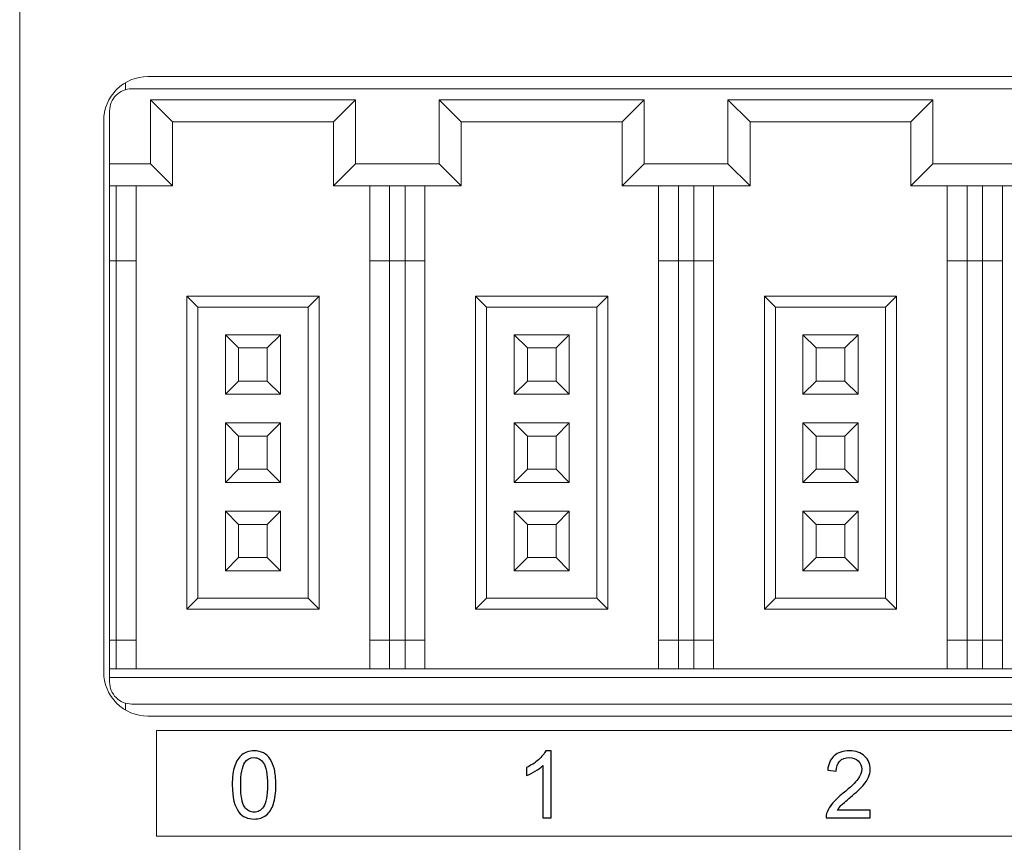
# Model space of a CAD drawing. Header units: millimetres. Extents: x -1114 to 1396, y -630 to 631.
# Tile 42 of 256: x -929 to -907, y -161 to -143. Entities that reach past the tile are written whole.
import ezdxf

# ---------------------------------------------------------------- set-up
doc = ezdxf.new("R2010")
doc.units = ezdxf.units.MM
doc.header["$MEASUREMENT"] = 0

msp = doc.modelspace()

# ---------------------------------------------------------------- linework, layer by layer
at = {"color": 250, "lineweight": 20}
msp.add_lwpolyline([(-926.1504, -161.3079), (-876.1504, -161.3079), (-876.1504, -158.9079), (-926.1504, -158.9079), (-926.1504, -161.3079)], close=True, dxfattribs=at)
at = {"lineweight": 18}
for points, knots in [([(1038.9843, -629.7647), (1038.9843, -629.7647), (-1111.4882, -629.7647), (-1111.4882, -629.7647), (-1111.4882, -629.7647), (-1111.4882, -629.7647), (-1111.4882, 630.7883), (-1111.4882, 630.7883), (-1111.4882, 630.7883), (-1111.4882, 630.7883), (1038.9843, 630.7883), (1038.9843, 630.7883)], [0, 0, 0, 0, 0.3333333, 0.3333333, 0.3333333, 0.3333333, 0.6666667, 0.6666667, 0.6666667, 0.6666667, 1, 1, 1, 1]), ([(-926.3494, -144.085), (-926.6146, -144.085), (-926.869, -144.1903), (-927.0565, -144.3779), (-927.0565, -144.3779), (-927.244, -144.5654), (-927.3494, -144.8198), (-927.3494, -145.085)], [0, 0, 0, 0, 0.5, 0.5, 0.5, 0.5, 1, 1, 1, 1]), ([(-926.7158, -144.3628), (-926.8485, -144.3628), (-926.9756, -144.4154), (-927.0694, -144.5092), (-927.0694, -144.5092), (-927.1632, -144.603), (-927.2158, -144.7302), (-927.2158, -144.8628)], [0, 0, 0, 0, 0.5, 0.5, 0.5, 0.5, 1, 1, 1, 1]), ([(-927.3494, -157.585), (-927.3494, -157.8502), (-927.244, -158.1045), (-927.0565, -158.2921), (-927.0565, -158.2921), (-926.869, -158.4796), (-926.6146, -158.585), (-926.3494, -158.585)], [0, 0, 0, 0, 0.5, 0.5, 0.5, 0.5, 1, 1, 1, 1]), ([(-927.2158, -157.8128), (-927.2158, -157.9454), (-927.1632, -158.0726), (-927.0694, -158.1663), (-927.0694, -158.1663), (-926.9756, -158.2601), (-926.8485, -158.3128), (-926.7158, -158.3128)], [0, 0, 0, 0, 0.5, 0.5, 0.5, 0.5, 1, 1, 1, 1])]:
    msp.add_open_spline(points, degree=3, knots=knots, dxfattribs=at)
for points in [[(-929.2546, -181.0844), (-929.2546, -181.0844), (-929.2546, -131.0844), (-929.2546, -131.0844)], [(-926.8546, -144.3831), (-926.8546, -144.3831), (-926.8546, -144.2227), (-926.8546, -144.2227)], [(-875.9494, -144.085), (-875.9494, -144.085), (-926.3494, -144.085), (-926.3494, -144.085)], [(-926.7158, -144.3628), (-926.7158, -144.3628), (-901.7158, -144.3628), (-901.7158, -144.3628)], [(-926.2908, -144.6128), (-926.2908, -144.6128), (-925.7908, -145.1128), (-925.7908, -145.1128)], [(-926.2908, -146.0628), (-926.2908, -146.0628), (-926.2908, -144.6128), (-926.2908, -144.6128)], [(-926.2908, -144.6128), (-926.2908, -144.6128), (-921.6408, -144.6128), (-921.6408, -144.6128)], [(-921.6408, -144.6128), (-921.6408, -144.6128), (-922.1408, -145.1128), (-922.1408, -145.1128)], [(-921.6408, -144.6128), (-921.6408, -144.6128), (-921.6408, -146.0628), (-921.6408, -146.0628)], [(-919.7408, -146.0628), (-919.7408, -146.0628), (-919.7408, -144.6128), (-919.7408, -144.6128)], [(-919.7408, -144.6128), (-919.7408, -144.6128), (-919.2408, -145.1128), (-919.2408, -145.1128)], [(-919.7408, -144.6128), (-919.7408, -144.6128), (-915.0908, -144.6128), (-915.0908, -144.6128)], [(-915.0908, -144.6128), (-915.0908, -144.6128), (-915.5908, -145.1128), (-915.5908, -145.1128)], [(-915.0908, -144.6128), (-915.0908, -144.6128), (-915.0908, -146.0628), (-915.0908, -146.0628)], [(-913.1908, -146.0628), (-913.1908, -146.0628), (-913.1908, -144.6128), (-913.1908, -144.6128)], [(-913.1908, -144.6128), (-913.1908, -144.6128), (-912.6908, -145.1128), (-912.6908, -145.1128)], [(-913.1908, -144.6128), (-913.1908, -144.6128), (-908.5408, -144.6128), (-908.5408, -144.6128)], [(-908.5408, -144.6128), (-908.5408, -144.6128), (-909.0408, -145.1128), (-909.0408, -145.1128)], [(-908.5408, -144.6128), (-908.5408, -144.6128), (-908.5408, -146.0628), (-908.5408, -146.0628)], [(-927.2158, -146.0628), (-927.2158, -146.0628), (-927.2158, -144.8628), (-927.2158, -144.8628)], [(-927.3494, -157.585), (-927.3494, -157.585), (-927.3494, -145.085), (-927.3494, -145.085)], [(-925.7908, -146.5628), (-925.7908, -146.5628), (-925.7908, -145.1128), (-925.7908, -145.1128)], [(-925.7908, -145.1128), (-925.7908, -145.1128), (-922.1408, -145.1128), (-922.1408, -145.1128)], [(-922.1408, -145.1128), (-922.1408, -145.1128), (-922.1408, -146.5628), (-922.1408, -146.5628)], [(-919.2408, -146.5628), (-919.2408, -146.5628), (-919.2408, -145.1128), (-919.2408, -145.1128)], [(-919.2408, -145.1128), (-919.2408, -145.1128), (-915.5908, -145.1128), (-915.5908, -145.1128)], [(-915.5908, -145.1128), (-915.5908, -145.1128), (-915.5908, -146.5628), (-915.5908, -146.5628)], [(-912.6908, -146.5628), (-912.6908, -146.5628), (-912.6908, -145.1128), (-912.6908, -145.1128)], [(-912.6908, -145.1128), (-912.6908, -145.1128), (-909.0408, -145.1128), (-909.0408, -145.1128)], [(-909.0408, -145.1128), (-909.0408, -145.1128), (-909.0408, -146.5628), (-909.0408, -146.5628)], [(-927.2158, -146.5628), (-927.2158, -146.5628), (-927.2158, -146.0628), (-927.2158, -146.0628)], [(-927.2158, -146.0628), (-927.2158, -146.0628), (-926.2908, -146.0628), (-926.2908, -146.0628)], [(-926.2908, -146.0628), (-926.2908, -146.0628), (-925.7908, -146.5628), (-925.7908, -146.5628)], [(-921.6408, -146.0628), (-921.6408, -146.0628), (-922.1408, -146.5628), (-922.1408, -146.5628)], [(-921.6408, -146.0628), (-921.6408, -146.0628), (-919.7408, -146.0628), (-919.7408, -146.0628)], [(-919.7408, -146.0628), (-919.7408, -146.0628), (-919.2408, -146.5628), (-919.2408, -146.5628)], [(-915.0908, -146.0628), (-915.0908, -146.0628), (-915.5908, -146.5628), (-915.5908, -146.5628)], [(-915.0908, -146.0628), (-915.0908, -146.0628), (-913.1908, -146.0628), (-913.1908, -146.0628)], [(-913.1908, -146.0628), (-913.1908, -146.0628), (-912.6908, -146.5628), (-912.6908, -146.5628)], [(-908.5408, -146.0628), (-908.5408, -146.0628), (-909.0408, -146.5628), (-909.0408, -146.5628)], [(-908.5408, -146.0628), (-908.5408, -146.0628), (-906.6408, -146.0628), (-906.6408, -146.0628)], [(-927.2158, -148.2628), (-927.2158, -148.2628), (-927.2158, -146.5628), (-927.2158, -146.5628)], [(-927.2158, -146.5628), (-927.2158, -146.5628), (-925.7908, -146.5628), (-925.7908, -146.5628)], [(-927.0658, -148.2628), (-927.0658, -148.2628), (-927.0658, -146.5628), (-927.0658, -146.5628)], [(-926.6158, -148.2628), (-926.6158, -148.2628), (-926.6158, -146.5628), (-926.6158, -146.5628)], [(-922.1408, -146.5628), (-922.1408, -146.5628), (-919.2408, -146.5628), (-919.2408, -146.5628)], [(-921.3158, -146.5628), (-921.3158, -146.5628), (-921.3158, -148.2628), (-921.3158, -148.2628)], [(-920.8658, -148.2628), (-920.8658, -148.2628), (-920.8658, -146.5628), (-920.8658, -146.5628)], [(-920.5158, -146.5628), (-920.5158, -146.5628), (-920.5158, -148.2628), (-920.5158, -148.2628)], [(-920.0658, -148.2628), (-920.0658, -148.2628), (-920.0658, -146.5628), (-920.0658, -146.5628)], [(-915.5908, -146.5628), (-915.5908, -146.5628), (-912.6908, -146.5628), (-912.6908, -146.5628)], [(-914.7658, -146.5628), (-914.7658, -146.5628), (-914.7658, -148.2628), (-914.7658, -148.2628)], [(-914.3158, -148.2628), (-914.3158, -148.2628), (-914.3158, -146.5628), (-914.3158, -146.5628)], [(-913.9658, -146.5628), (-913.9658, -146.5628), (-913.9658, -148.2628), (-913.9658, -148.2628)], [(-913.5158, -148.2628), (-913.5158, -148.2628), (-913.5158, -146.5628), (-913.5158, -146.5628)], [(-909.0408, -146.5628), (-909.0408, -146.5628), (-906.1408, -146.5628), (-906.1408, -146.5628)], [(-908.2158, -146.5628), (-908.2158, -146.5628), (-908.2158, -148.2628), (-908.2158, -148.2628)], [(-907.7658, -148.2628), (-907.7658, -148.2628), (-907.7658, -146.5628), (-907.7658, -146.5628)], [(-907.4158, -146.5628), (-907.4158, -146.5628), (-907.4158, -148.2628), (-907.4158, -148.2628)], [(-906.9658, -148.2628), (-906.9658, -148.2628), (-906.9658, -146.5628), (-906.9658, -146.5628)], [(-927.2158, -156.8628), (-927.2158, -156.8628), (-927.2158, -148.2628), (-927.2158, -148.2628)], [(-927.2158, -148.2628), (-927.2158, -148.2628), (-927.0658, -148.2628), (-927.0658, -148.2628)], [(-927.0658, -156.8628), (-927.0658, -156.8628), (-927.0658, -148.2628), (-927.0658, -148.2628)], [(-927.0658, -148.2628), (-927.0658, -148.2628), (-926.6158, -148.2628), (-926.6158, -148.2628)], [(-926.6158, -156.8628), (-926.6158, -156.8628), (-926.6158, -148.2628), (-926.6158, -148.2628)], [(-921.3158, -148.2628), (-921.3158, -148.2628), (-921.3158, -156.8628), (-921.3158, -156.8628)], [(-921.3158, -148.2628), (-921.3158, -148.2628), (-920.8658, -148.2628), (-920.8658, -148.2628)], [(-920.8658, -156.8628), (-920.8658, -156.8628), (-920.8658, -148.2628), (-920.8658, -148.2628)], [(-920.8658, -148.2628), (-920.8658, -148.2628), (-920.5158, -148.2628), (-920.5158, -148.2628)], [(-920.5158, -148.2628), (-920.5158, -148.2628), (-920.5158, -156.8628), (-920.5158, -156.8628)], [(-920.5158, -148.2628), (-920.5158, -148.2628), (-920.0658, -148.2628), (-920.0658, -148.2628)], [(-920.0658, -156.8628), (-920.0658, -156.8628), (-920.0658, -148.2628), (-920.0658, -148.2628)], [(-914.7658, -148.2628), (-914.7658, -148.2628), (-914.7658, -156.8628), (-914.7658, -156.8628)], [(-914.7658, -148.2628), (-914.7658, -148.2628), (-914.3158, -148.2628), (-914.3158, -148.2628)], [(-914.3158, -156.8628), (-914.3158, -156.8628), (-914.3158, -148.2628), (-914.3158, -148.2628)], [(-914.3158, -148.2628), (-914.3158, -148.2628), (-913.9658, -148.2628), (-913.9658, -148.2628)], [(-913.9658, -148.2628), (-913.9658, -148.2628), (-913.9658, -156.8628), (-913.9658, -156.8628)], [(-913.9658, -148.2628), (-913.9658, -148.2628), (-913.5158, -148.2628), (-913.5158, -148.2628)], [(-913.5158, -156.8628), (-913.5158, -156.8628), (-913.5158, -148.2628), (-913.5158, -148.2628)], [(-908.2158, -148.2628), (-908.2158, -148.2628), (-908.2158, -156.8628), (-908.2158, -156.8628)], [(-908.2158, -148.2628), (-908.2158, -148.2628), (-907.7658, -148.2628), (-907.7658, -148.2628)], [(-907.7658, -156.8628), (-907.7658, -156.8628), (-907.7658, -148.2628), (-907.7658, -148.2628)], [(-907.7658, -148.2628), (-907.7658, -148.2628), (-907.4158, -148.2628), (-907.4158, -148.2628)], [(-907.4158, -148.2628), (-907.4158, -148.2628), (-907.4158, -156.8628), (-907.4158, -156.8628)], [(-907.4158, -148.2628), (-907.4158, -148.2628), (-906.9658, -148.2628), (-906.9658, -148.2628)], [(-906.9658, -156.8628), (-906.9658, -156.8628), (-906.9658, -148.2628), (-906.9658, -148.2628)], [(-925.4658, -149.0628), (-925.4658, -149.0628), (-925.4658, -156.1628), (-925.4658, -156.1628)], [(-922.4658, -149.0628), (-922.4658, -149.0628), (-925.4658, -149.0628), (-925.4658, -149.0628)], [(-925.4658, -149.0628), (-925.4658, -149.0628), (-925.2158, -149.3128), (-925.2158, -149.3128)], [(-922.4658, -149.0628), (-922.4658, -149.0628), (-922.7158, -149.3128), (-922.7158, -149.3128)], [(-922.4658, -156.1628), (-922.4658, -156.1628), (-922.4658, -149.0628), (-922.4658, -149.0628)], [(-915.9158, -149.0628), (-915.9158, -149.0628), (-918.9158, -149.0628), (-918.9158, -149.0628)], [(-918.9158, -149.0628), (-918.9158, -149.0628), (-918.6658, -149.3128), (-918.6658, -149.3128)], [(-918.9158, -149.0628), (-918.9158, -149.0628), (-918.9158, -156.1628), (-918.9158, -156.1628)], [(-915.9158, -149.0628), (-915.9158, -149.0628), (-916.1658, -149.3128), (-916.1658, -149.3128)], [(-915.9158, -156.1628), (-915.9158, -156.1628), (-915.9158, -149.0628), (-915.9158, -149.0628)], [(-909.3658, -149.0628), (-909.3658, -149.0628), (-912.3658, -149.0628), (-912.3658, -149.0628)], [(-912.3658, -149.0628), (-912.3658, -149.0628), (-912.1158, -149.3128), (-912.1158, -149.3128)], [(-912.3658, -149.0628), (-912.3658, -149.0628), (-912.3658, -156.1628), (-912.3658, -156.1628)], [(-909.3658, -149.0628), (-909.3658, -149.0628), (-909.6158, -149.3128), (-909.6158, -149.3128)], [(-909.3658, -156.1628), (-909.3658, -156.1628), (-909.3658, -149.0628), (-909.3658, -149.0628)], [(-925.2158, -149.3128), (-925.2158, -149.3128), (-922.7158, -149.3128), (-922.7158, -149.3128)], [(-925.2158, -155.9128), (-925.2158, -155.9128), (-925.2158, -149.3128), (-925.2158, -149.3128)], [(-922.7158, -149.3128), (-922.7158, -149.3128), (-922.7158, -155.9128), (-922.7158, -155.9128)], [(-918.6658, -149.3128), (-918.6658, -149.3128), (-916.1658, -149.3128), (-916.1658, -149.3128)], [(-918.6658, -155.9128), (-918.6658, -155.9128), (-918.6658, -149.3128), (-918.6658, -149.3128)], [(-916.1658, -149.3128), (-916.1658, -149.3128), (-916.1658, -155.9128), (-916.1658, -155.9128)], [(-912.1158, -149.3128), (-912.1158, -149.3128), (-909.6158, -149.3128), (-909.6158, -149.3128)], [(-912.1158, -155.9128), (-912.1158, -155.9128), (-912.1158, -149.3128), (-912.1158, -149.3128)], [(-909.6158, -149.3128), (-909.6158, -149.3128), (-909.6158, -155.9128), (-909.6158, -155.9128)], [(-924.2908, -150.2378), (-924.2908, -150.2378), (-924.5908, -149.9378), (-924.5908, -149.9378)], [(-924.5908, -149.9378), (-924.5908, -149.9378), (-924.5908, -151.2878), (-924.5908, -151.2878)], [(-923.3408, -149.9378), (-923.3408, -149.9378), (-924.5908, -149.9378), (-924.5908, -149.9378)], [(-923.6408, -150.2378), (-923.6408, -150.2378), (-923.3408, -149.9378), (-923.3408, -149.9378)], [(-923.3408, -151.2878), (-923.3408, -151.2878), (-923.3408, -149.9378), (-923.3408, -149.9378)], [(-917.7408, -150.2378), (-917.7408, -150.2378), (-918.0408, -149.9378), (-918.0408, -149.9378)], [(-918.0408, -149.9378), (-918.0408, -149.9378), (-918.0408, -151.2878), (-918.0408, -151.2878)], [(-916.7908, -149.9378), (-916.7908, -149.9378), (-918.0408, -149.9378), (-918.0408, -149.9378)], [(-917.0908, -150.2378), (-917.0908, -150.2378), (-916.7908, -149.9378), (-916.7908, -149.9378)], [(-916.7908, -151.2878), (-916.7908, -151.2878), (-916.7908, -149.9378), (-916.7908, -149.9378)], [(-910.2408, -149.9378), (-910.2408, -149.9378), (-911.4908, -149.9378), (-911.4908, -149.9378)], [(-911.4908, -149.9378), (-911.4908, -149.9378), (-911.4908, -151.2878), (-911.4908, -151.2878)], [(-911.1908, -150.2378), (-911.1908, -150.2378), (-911.4908, -149.9378), (-911.4908, -149.9378)], [(-910.5408, -150.2378), (-910.5408, -150.2378), (-910.2408, -149.9378), (-910.2408, -149.9378)], [(-910.2408, -151.2878), (-910.2408, -151.2878), (-910.2408, -149.9378), (-910.2408, -149.9378)], [(-924.2908, -150.9878), (-924.2908, -150.9878), (-924.2908, -150.2378), (-924.2908, -150.2378)], [(-924.2908, -150.2378), (-924.2908, -150.2378), (-923.6408, -150.2378), (-923.6408, -150.2378)], [(-923.6408, -150.2378), (-923.6408, -150.2378), (-923.6408, -150.9878), (-923.6408, -150.9878)], [(-917.7408, -150.9878), (-917.7408, -150.9878), (-917.7408, -150.2378), (-917.7408, -150.2378)], [(-917.7408, -150.2378), (-917.7408, -150.2378), (-917.0908, -150.2378), (-917.0908, -150.2378)], [(-917.0908, -150.2378), (-917.0908, -150.2378), (-917.0908, -150.9878), (-917.0908, -150.9878)], [(-911.1908, -150.2378), (-911.1908, -150.2378), (-910.5408, -150.2378), (-910.5408, -150.2378)], [(-911.1908, -150.9878), (-911.1908, -150.9878), (-911.1908, -150.2378), (-911.1908, -150.2378)], [(-910.5408, -150.2378), (-910.5408, -150.2378), (-910.5408, -150.9878), (-910.5408, -150.9878)], [(-924.5908, -151.2878), (-924.5908, -151.2878), (-924.2908, -150.9878), (-924.2908, -150.9878)], [(-923.6408, -150.9878), (-923.6408, -150.9878), (-924.2908, -150.9878), (-924.2908, -150.9878)], [(-923.6408, -150.9878), (-923.6408, -150.9878), (-923.3408, -151.2878), (-923.3408, -151.2878)], [(-918.0408, -151.2878), (-918.0408, -151.2878), (-917.7408, -150.9878), (-917.7408, -150.9878)], [(-917.0908, -150.9878), (-917.0908, -150.9878), (-917.7408, -150.9878), (-917.7408, -150.9878)], [(-917.0908, -150.9878), (-917.0908, -150.9878), (-916.7908, -151.2878), (-916.7908, -151.2878)], [(-911.4908, -151.2878), (-911.4908, -151.2878), (-911.1908, -150.9878), (-911.1908, -150.9878)], [(-910.5408, -150.9878), (-910.5408, -150.9878), (-911.1908, -150.9878), (-911.1908, -150.9878)], [(-910.5408, -150.9878), (-910.5408, -150.9878), (-910.2408, -151.2878), (-910.2408, -151.2878)], [(-924.5908, -151.2878), (-924.5908, -151.2878), (-923.3408, -151.2878), (-923.3408, -151.2878)], [(-918.0408, -151.2878), (-918.0408, -151.2878), (-916.7908, -151.2878), (-916.7908, -151.2878)], [(-911.4908, -151.2878), (-911.4908, -151.2878), (-910.2408, -151.2878), (-910.2408, -151.2878)], [(-923.3408, -151.9378), (-923.3408, -151.9378), (-924.5908, -151.9378), (-924.5908, -151.9378)], [(-924.5908, -151.9378), (-924.5908, -151.9378), (-924.5908, -153.2878), (-924.5908, -153.2878)], [(-924.2908, -152.2378), (-924.2908, -152.2378), (-924.5908, -151.9378), (-924.5908, -151.9378)], [(-923.6408, -152.2378), (-923.6408, -152.2378), (-923.3408, -151.9378), (-923.3408, -151.9378)], [(-923.3408, -153.2878), (-923.3408, -153.2878), (-923.3408, -151.9378), (-923.3408, -151.9378)], [(-917.7408, -152.2378), (-917.7408, -152.2378), (-918.0408, -151.9378), (-918.0408, -151.9378)], [(-918.0408, -151.9378), (-918.0408, -151.9378), (-918.0408, -153.2878), (-918.0408, -153.2878)], [(-916.7908, -151.9378), (-916.7908, -151.9378), (-918.0408, -151.9378), (-918.0408, -151.9378)], [(-917.0908, -152.2378), (-917.0908, -152.2378), (-916.7908, -151.9378), (-916.7908, -151.9378)], [(-916.7908, -153.2878), (-916.7908, -153.2878), (-916.7908, -151.9378), (-916.7908, -151.9378)], [(-911.4908, -151.9378), (-911.4908, -151.9378), (-911.4908, -153.2878), (-911.4908, -153.2878)], [(-910.2408, -151.9378), (-910.2408, -151.9378), (-911.4908, -151.9378), (-911.4908, -151.9378)], [(-911.1908, -152.2378), (-911.1908, -152.2378), (-911.4908, -151.9378), (-911.4908, -151.9378)], [(-910.5408, -152.2378), (-910.5408, -152.2378), (-910.2408, -151.9378), (-910.2408, -151.9378)], [(-910.2408, -153.2878), (-910.2408, -153.2878), (-910.2408, -151.9378), (-910.2408, -151.9378)], [(-924.2908, -152.2378), (-924.2908, -152.2378), (-923.6408, -152.2378), (-923.6408, -152.2378)], [(-924.2908, -152.9878), (-924.2908, -152.9878), (-924.2908, -152.2378), (-924.2908, -152.2378)], [(-923.6408, -152.2378), (-923.6408, -152.2378), (-923.6408, -152.9878), (-923.6408, -152.9878)], [(-917.7408, -152.9878), (-917.7408, -152.9878), (-917.7408, -152.2378), (-917.7408, -152.2378)], [(-917.7408, -152.2378), (-917.7408, -152.2378), (-917.0908, -152.2378), (-917.0908, -152.2378)], [(-917.0908, -152.2378), (-917.0908, -152.2378), (-917.0908, -152.9878), (-917.0908, -152.9878)], [(-911.1908, -152.9878), (-911.1908, -152.9878), (-911.1908, -152.2378), (-911.1908, -152.2378)], [(-911.1908, -152.2378), (-911.1908, -152.2378), (-910.5408, -152.2378), (-910.5408, -152.2378)], [(-910.5408, -152.2378), (-910.5408, -152.2378), (-910.5408, -152.9878), (-910.5408, -152.9878)], [(-924.5908, -153.2878), (-924.5908, -153.2878), (-924.2908, -152.9878), (-924.2908, -152.9878)], [(-923.6408, -152.9878), (-923.6408, -152.9878), (-924.2908, -152.9878), (-924.2908, -152.9878)], [(-923.6408, -152.9878), (-923.6408, -152.9878), (-923.3408, -153.2878), (-923.3408, -153.2878)], [(-918.0408, -153.2878), (-918.0408, -153.2878), (-917.7408, -152.9878), (-917.7408, -152.9878)], [(-917.0908, -152.9878), (-917.0908, -152.9878), (-917.7408, -152.9878), (-917.7408, -152.9878)], [(-917.0908, -152.9878), (-917.0908, -152.9878), (-916.7908, -153.2878), (-916.7908, -153.2878)], [(-911.4908, -153.2878), (-911.4908, -153.2878), (-911.1908, -152.9878), (-911.1908, -152.9878)], [(-910.5408, -152.9878), (-910.5408, -152.9878), (-911.1908, -152.9878), (-911.1908, -152.9878)], [(-910.5408, -152.9878), (-910.5408, -152.9878), (-910.2408, -153.2878), (-910.2408, -153.2878)], [(-924.5908, -153.2878), (-924.5908, -153.2878), (-923.3408, -153.2878), (-923.3408, -153.2878)], [(-918.0408, -153.2878), (-918.0408, -153.2878), (-916.7908, -153.2878), (-916.7908, -153.2878)], [(-911.4908, -153.2878), (-911.4908, -153.2878), (-910.2408, -153.2878), (-910.2408, -153.2878)], [(-924.2908, -154.2378), (-924.2908, -154.2378), (-924.5908, -153.9378), (-924.5908, -153.9378)], [(-924.5908, -153.9378), (-924.5908, -153.9378), (-924.5908, -155.2878), (-924.5908, -155.2878)], [(-923.3408, -153.9378), (-923.3408, -153.9378), (-924.5908, -153.9378), (-924.5908, -153.9378)], [(-923.6408, -154.2378), (-923.6408, -154.2378), (-923.3408, -153.9378), (-923.3408, -153.9378)], [(-923.3408, -155.2878), (-923.3408, -155.2878), (-923.3408, -153.9378), (-923.3408, -153.9378)], [(-918.0408, -153.9378), (-918.0408, -153.9378), (-918.0408, -155.2878), (-918.0408, -155.2878)], [(-916.7908, -153.9378), (-916.7908, -153.9378), (-918.0408, -153.9378), (-918.0408, -153.9378)], [(-917.7408, -154.2378), (-917.7408, -154.2378), (-918.0408, -153.9378), (-918.0408, -153.9378)], [(-917.0908, -154.2378), (-917.0908, -154.2378), (-916.7908, -153.9378), (-916.7908, -153.9378)], [(-916.7908, -155.2878), (-916.7908, -155.2878), (-916.7908, -153.9378), (-916.7908, -153.9378)], [(-910.2408, -153.9378), (-910.2408, -153.9378), (-911.4908, -153.9378), (-911.4908, -153.9378)], [(-911.4908, -153.9378), (-911.4908, -153.9378), (-911.4908, -155.2878), (-911.4908, -155.2878)], [(-911.1908, -154.2378), (-911.1908, -154.2378), (-911.4908, -153.9378), (-911.4908, -153.9378)], [(-910.5408, -154.2378), (-910.5408, -154.2378), (-910.2408, -153.9378), (-910.2408, -153.9378)], [(-910.2408, -155.2878), (-910.2408, -155.2878), (-910.2408, -153.9378), (-910.2408, -153.9378)], [(-924.2908, -154.9878), (-924.2908, -154.9878), (-924.2908, -154.2378), (-924.2908, -154.2378)], [(-924.2908, -154.2378), (-924.2908, -154.2378), (-923.6408, -154.2378), (-923.6408, -154.2378)], [(-923.6408, -154.2378), (-923.6408, -154.2378), (-923.6408, -154.9878), (-923.6408, -154.9878)], [(-917.7408, -154.9878), (-917.7408, -154.9878), (-917.7408, -154.2378), (-917.7408, -154.2378)], [(-917.7408, -154.2378), (-917.7408, -154.2378), (-917.0908, -154.2378), (-917.0908, -154.2378)], [(-917.0908, -154.2378), (-917.0908, -154.2378), (-917.0908, -154.9878), (-917.0908, -154.9878)], [(-911.1908, -154.2378), (-911.1908, -154.2378), (-910.5408, -154.2378), (-910.5408, -154.2378)], [(-911.1908, -154.9878), (-911.1908, -154.9878), (-911.1908, -154.2378), (-911.1908, -154.2378)], [(-910.5408, -154.2378), (-910.5408, -154.2378), (-910.5408, -154.9878), (-910.5408, -154.9878)], [(-924.5908, -155.2878), (-924.5908, -155.2878), (-924.2908, -154.9878), (-924.2908, -154.9878)], [(-923.6408, -154.9878), (-923.6408, -154.9878), (-924.2908, -154.9878), (-924.2908, -154.9878)], [(-923.6408, -154.9878), (-923.6408, -154.9878), (-923.3408, -155.2878), (-923.3408, -155.2878)], [(-918.0408, -155.2878), (-918.0408, -155.2878), (-917.7408, -154.9878), (-917.7408, -154.9878)], [(-917.0908, -154.9878), (-917.0908, -154.9878), (-917.7408, -154.9878), (-917.7408, -154.9878)], [(-917.0908, -154.9878), (-917.0908, -154.9878), (-916.7908, -155.2878), (-916.7908, -155.2878)], [(-911.4908, -155.2878), (-911.4908, -155.2878), (-911.1908, -154.9878), (-911.1908, -154.9878)], [(-910.5408, -154.9878), (-910.5408, -154.9878), (-911.1908, -154.9878), (-911.1908, -154.9878)], [(-910.5408, -154.9878), (-910.5408, -154.9878), (-910.2408, -155.2878), (-910.2408, -155.2878)], [(-924.5908, -155.2878), (-924.5908, -155.2878), (-923.3408, -155.2878), (-923.3408, -155.2878)], [(-918.0408, -155.2878), (-918.0408, -155.2878), (-916.7908, -155.2878), (-916.7908, -155.2878)], [(-911.4908, -155.2878), (-911.4908, -155.2878), (-910.2408, -155.2878), (-910.2408, -155.2878)], [(-925.4658, -156.1628), (-925.4658, -156.1628), (-925.2158, -155.9128), (-925.2158, -155.9128)], [(-922.7158, -155.9128), (-922.7158, -155.9128), (-925.2158, -155.9128), (-925.2158, -155.9128)], [(-922.7158, -155.9128), (-922.7158, -155.9128), (-922.4658, -156.1628), (-922.4658, -156.1628)], [(-918.9158, -156.1628), (-918.9158, -156.1628), (-918.6658, -155.9128), (-918.6658, -155.9128)], [(-916.1658, -155.9128), (-916.1658, -155.9128), (-918.6658, -155.9128), (-918.6658, -155.9128)], [(-916.1658, -155.9128), (-916.1658, -155.9128), (-915.9158, -156.1628), (-915.9158, -156.1628)], [(-912.3658, -156.1628), (-912.3658, -156.1628), (-912.1158, -155.9128), (-912.1158, -155.9128)], [(-909.6158, -155.9128), (-909.6158, -155.9128), (-912.1158, -155.9128), (-912.1158, -155.9128)], [(-909.6158, -155.9128), (-909.6158, -155.9128), (-909.3658, -156.1628), (-909.3658, -156.1628)], [(-925.4658, -156.1628), (-925.4658, -156.1628), (-922.4658, -156.1628), (-922.4658, -156.1628)], [(-918.9158, -156.1628), (-918.9158, -156.1628), (-915.9158, -156.1628), (-915.9158, -156.1628)], [(-912.3658, -156.1628), (-912.3658, -156.1628), (-909.3658, -156.1628), (-909.3658, -156.1628)], [(-927.2158, -157.5128), (-927.2158, -157.5128), (-927.2158, -156.8628), (-927.2158, -156.8628)], [(-927.0658, -156.8628), (-927.0658, -156.8628), (-927.2158, -156.8628), (-927.2158, -156.8628)], [(-926.6158, -156.8628), (-926.6158, -156.8628), (-927.0658, -156.8628), (-927.0658, -156.8628)], [(-927.0658, -157.5128), (-927.0658, -157.5128), (-927.0658, -156.8628), (-927.0658, -156.8628)], [(-926.6158, -157.5128), (-926.6158, -157.5128), (-926.6158, -156.8628), (-926.6158, -156.8628)], [(-920.8658, -156.8628), (-920.8658, -156.8628), (-921.3158, -156.8628), (-921.3158, -156.8628)], [(-921.3158, -156.8628), (-921.3158, -156.8628), (-921.3158, -157.5128), (-921.3158, -157.5128)], [(-920.5158, -156.8628), (-920.5158, -156.8628), (-920.8658, -156.8628), (-920.8658, -156.8628)], [(-920.8658, -156.8628), (-920.8658, -156.8628), (-920.8658, -157.5128), (-920.8658, -157.5128)], [(-920.0658, -156.8628), (-920.0658, -156.8628), (-920.5158, -156.8628), (-920.5158, -156.8628)], [(-920.5158, -156.8628), (-920.5158, -156.8628), (-920.5158, -157.5128), (-920.5158, -157.5128)], [(-920.0658, -157.5128), (-920.0658, -157.5128), (-920.0658, -156.8628), (-920.0658, -156.8628)], [(-914.3158, -156.8628), (-914.3158, -156.8628), (-914.7658, -156.8628), (-914.7658, -156.8628)], [(-914.7658, -156.8628), (-914.7658, -156.8628), (-914.7658, -157.5128), (-914.7658, -157.5128)], [(-913.9658, -156.8628), (-913.9658, -156.8628), (-914.3158, -156.8628), (-914.3158, -156.8628)], [(-914.3158, -156.8628), (-914.3158, -156.8628), (-914.3158, -157.5128), (-914.3158, -157.5128)], [(-913.5158, -156.8628), (-913.5158, -156.8628), (-913.9658, -156.8628), (-913.9658, -156.8628)], [(-913.9658, -156.8628), (-913.9658, -156.8628), (-913.9658, -157.5128), (-913.9658, -157.5128)], [(-913.5158, -157.5128), (-913.5158, -157.5128), (-913.5158, -156.8628), (-913.5158, -156.8628)], [(-907.7658, -156.8628), (-907.7658, -156.8628), (-908.2158, -156.8628), (-908.2158, -156.8628)], [(-908.2158, -156.8628), (-908.2158, -156.8628), (-908.2158, -157.5128), (-908.2158, -157.5128)], [(-907.4158, -156.8628), (-907.4158, -156.8628), (-907.7658, -156.8628), (-907.7658, -156.8628)], [(-907.7658, -156.8628), (-907.7658, -156.8628), (-907.7658, -157.5128), (-907.7658, -157.5128)], [(-906.9658, -156.8628), (-906.9658, -156.8628), (-907.4158, -156.8628), (-907.4158, -156.8628)], [(-907.4158, -156.8628), (-907.4158, -156.8628), (-907.4158, -157.5128), (-907.4158, -157.5128)], [(-906.9658, -157.5128), (-906.9658, -157.5128), (-906.9658, -156.8628), (-906.9658, -156.8628)], [(-927.2158, -157.7128), (-927.2158, -157.7128), (-927.2158, -157.5128), (-927.2158, -157.5128)], [(-901.2158, -157.5128), (-901.2158, -157.5128), (-927.2158, -157.5128), (-927.2158, -157.5128)], [(-927.2158, -157.7128), (-927.2158, -157.7128), (-927.2158, -157.8128), (-927.2158, -157.8128)], [(-901.2158, -157.7128), (-901.2158, -157.7128), (-927.2158, -157.7128), (-927.2158, -157.7128)], [(-926.8546, -158.4477), (-926.8546, -158.4477), (-926.8546, -158.2926), (-926.8546, -158.2926)], [(-901.7158, -158.3128), (-901.7158, -158.3128), (-926.7158, -158.3128), (-926.7158, -158.3128)], [(-875.9494, -158.585), (-875.9494, -158.585), (-926.3494, -158.585), (-926.3494, -158.585)]]:
    msp.add_open_spline(points, degree=3, dxfattribs=at)
at = {"color": 250}
for points, knots in [([(-924.4341, -160.1463), (-924.4341, -159.9671), (-924.4157, -159.8228), (-924.3787, -159.7138), (-924.3787, -159.7138), (-924.342, -159.6044), (-924.2869, -159.5201), (-924.2143, -159.4608), (-924.2143, -159.4608), (-924.1416, -159.4016), (-924.0502, -159.3719), (-923.9402, -159.3719), (-923.9402, -159.3719), (-923.8587, -159.3719), (-923.7874, -159.3885), (-923.726, -159.4213), (-923.726, -159.4213), (-923.6646, -159.4538), (-923.6142, -159.5011), (-923.574, -159.5628), (-923.574, -159.5628), (-923.5341, -159.6245), (-923.5027, -159.6997), (-923.4801, -159.7882), (-923.4801, -159.7882), (-923.4572, -159.8768), (-923.4459, -159.996), (-923.4459, -160.1463), (-923.4459, -160.1463), (-923.4459, -160.3241), (-923.4643, -160.4673), (-923.5006, -160.5767), (-923.5006, -160.5767), (-923.5373, -160.6861), (-923.592, -160.7704), (-923.6646, -160.83), (-923.6646, -160.83), (-923.7373, -160.8896), (-923.829, -160.9193), (-923.9402, -160.9193), (-923.9402, -160.9193), (-924.0862, -160.9193), (-924.2009, -160.867), (-924.2841, -160.7623), (-924.2841, -160.7623), (-924.384, -160.6363), (-924.4341, -160.4306), (-924.4341, -160.1463)], [0, 0, 0, 0, 0.0833333, 0.0833333, 0.0833333, 0.0833333, 0.1666667, 0.1666667, 0.1666667, 0.1666667, 0.25, 0.25, 0.25, 0.25, 0.3333333, 0.3333333, 0.3333333, 0.3333333, 0.4166667, 0.4166667, 0.4166667, 0.4166667, 0.5, 0.5, 0.5, 0.5, 0.5833333, 0.5833333, 0.5833333, 0.5833333, 0.6666667, 0.6666667, 0.6666667, 0.6666667, 0.75, 0.75, 0.75, 0.75, 0.8333333, 0.8333333, 0.8333333, 0.8333333, 0.9166667, 0.9166667, 0.9166667, 0.9166667, 1, 1, 1, 1]), ([(-917.2045, -160.8935), (-917.2045, -160.8935), (-917.3904, -160.8935), (-917.3904, -160.8935), (-917.3904, -160.8935), (-917.3904, -160.8935), (-917.3904, -159.7081), (-917.3904, -159.7081), (-917.3904, -159.7081), (-917.4352, -159.7508), (-917.4938, -159.7935), (-917.5665, -159.8362), (-917.5665, -159.8362), (-917.6395, -159.8789), (-917.7048, -159.911), (-917.7626, -159.9322), (-917.7626, -159.9322), (-917.7626, -159.9322), (-917.7626, -159.7526), (-917.7626, -159.7526), (-917.7626, -159.7526), (-917.6586, -159.7036), (-917.5675, -159.6443), (-917.4896, -159.5748), (-917.4896, -159.5748), (-917.412, -159.5049), (-917.3566, -159.4376), (-917.3241, -159.3719), (-917.3241, -159.3719), (-917.3241, -159.3719), (-917.2045, -159.3719), (-917.2045, -159.3719), (-917.2045, -159.3719), (-917.2045, -159.3719), (-917.2045, -160.8935), (-917.2045, -160.8935)], [0, 0, 0, 0, 0.1111111, 0.1111111, 0.1111111, 0.1111111, 0.2222222, 0.2222222, 0.2222222, 0.2222222, 0.3333333, 0.3333333, 0.3333333, 0.3333333, 0.4444444, 0.4444444, 0.4444444, 0.4444444, 0.5555556, 0.5555556, 0.5555556, 0.5555556, 0.6666667, 0.6666667, 0.6666667, 0.6666667, 0.7777778, 0.7777778, 0.7777778, 0.7777778, 0.8888889, 0.8888889, 0.8888889, 0.8888889, 1, 1, 1, 1]), ([(-909.9623, -160.7146), (-909.9623, -160.7146), (-909.9623, -160.8935), (-909.9623, -160.8935), (-909.9623, -160.8935), (-909.9623, -160.8935), (-910.9639, -160.8935), (-910.9639, -160.8935), (-910.9639, -160.8935), (-910.9653, -160.8487), (-910.9582, -160.8057), (-910.9424, -160.7644), (-910.9424, -160.7644), (-910.917, -160.6959), (-910.8761, -160.6289), (-910.82, -160.5626), (-910.82, -160.5626), (-910.7635, -160.4966), (-910.6824, -160.4201), (-910.5765, -160.3333), (-910.5765, -160.3333), (-910.4118, -160.1982), (-910.3003, -160.0913), (-910.2425, -160.0122), (-910.2425, -160.0122), (-910.1846, -159.9336), (-910.1557, -159.8588), (-910.1557, -159.7886), (-910.1557, -159.7886), (-910.1557, -159.7149), (-910.1821, -159.6528), (-910.2347, -159.602), (-910.2347, -159.602), (-910.2876, -159.5515), (-910.3564, -159.5261), (-910.4411, -159.5261), (-910.4411, -159.5261), (-910.5307, -159.5261), (-910.6023, -159.5529), (-910.6559, -159.6069), (-910.6559, -159.6069), (-910.7099, -159.6605), (-910.7371, -159.735), (-910.7378, -159.8299), (-910.7378, -159.8299), (-910.7378, -159.8299), (-910.929, -159.8105), (-910.929, -159.8105), (-910.929, -159.8105), (-910.9159, -159.6676), (-910.8665, -159.5589), (-910.7812, -159.4841), (-910.7812, -159.4841), (-910.6958, -159.4093), (-910.5808, -159.3719), (-910.4368, -159.3719), (-910.4368, -159.3719), (-910.2915, -159.3719), (-910.1765, -159.4125), (-910.0918, -159.493), (-910.0918, -159.493), (-910.0068, -159.5737), (-909.9645, -159.6736), (-909.9645, -159.7928), (-909.9645, -159.7928), (-909.9645, -159.8535), (-909.9768, -159.9131), (-910.0019, -159.9717), (-910.0019, -159.9717), (-910.0265, -160.0302), (-910.0678, -160.092), (-910.1253, -160.1565), (-910.1253, -160.1565), (-910.1828, -160.2214), (-910.2784, -160.3103), (-910.4121, -160.4232), (-910.4121, -160.4232), (-910.5236, -160.5171), (-910.5952, -160.5806), (-910.627, -160.6141), (-910.627, -160.6141), (-910.6587, -160.6473), (-910.6848, -160.6808), (-910.7057, -160.7146), (-910.7057, -160.7146), (-910.7057, -160.7146), (-909.9623, -160.7146), (-909.9623, -160.7146)], [0, 0, 0, 0, 0.0454545, 0.0454545, 0.0454545, 0.0454545, 0.0909091, 0.0909091, 0.0909091, 0.0909091, 0.1363636, 0.1363636, 0.1363636, 0.1363636, 0.1818182, 0.1818182, 0.1818182, 0.1818182, 0.2272727, 0.2272727, 0.2272727, 0.2272727, 0.2727273, 0.2727273, 0.2727273, 0.2727273, 0.3181818, 0.3181818, 0.3181818, 0.3181818, 0.3636364, 0.3636364, 0.3636364, 0.3636364, 0.4090909, 0.4090909, 0.4090909, 0.4090909, 0.4545455, 0.4545455, 0.4545455, 0.4545455, 0.5, 0.5, 0.5, 0.5, 0.5454545, 0.5454545, 0.5454545, 0.5454545, 0.5909091, 0.5909091, 0.5909091, 0.5909091, 0.6363636, 0.6363636, 0.6363636, 0.6363636, 0.6818182, 0.6818182, 0.6818182, 0.6818182, 0.7272727, 0.7272727, 0.7272727, 0.7272727, 0.7727273, 0.7727273, 0.7727273, 0.7727273, 0.8181818, 0.8181818, 0.8181818, 0.8181818, 0.8636364, 0.8636364, 0.8636364, 0.8636364, 0.9090909, 0.9090909, 0.9090909, 0.9090909, 0.9545455, 0.9545455, 0.9545455, 0.9545455, 1, 1, 1, 1]), ([(-924.2428, -160.1463), (-924.2428, -160.395), (-924.2136, -160.5605), (-924.1554, -160.643), (-924.1554, -160.643), (-924.0971, -160.7252), (-924.0255, -160.7665), (-923.9402, -160.7665), (-923.9402, -160.7665), (-923.8544, -160.7665), (-923.7828, -160.7249), (-923.7246, -160.6423), (-923.7246, -160.6423), (-923.6664, -160.5598), (-923.6371, -160.3943), (-923.6371, -160.1463), (-923.6371, -160.1463), (-923.6371, -159.8969), (-923.6664, -159.7311), (-923.7246, -159.6492), (-923.7246, -159.6492), (-923.7828, -159.567), (-923.8551, -159.5261), (-923.9419, -159.5261), (-923.9419, -159.5261), (-924.0277, -159.5261), (-924.0957, -159.5624), (-924.1469, -159.6348), (-924.1469, -159.6348), (-924.2107, -159.7268), (-924.2428, -159.8976), (-924.2428, -160.1463)], [0, 0, 0, 0, 0.125, 0.125, 0.125, 0.125, 0.25, 0.25, 0.25, 0.25, 0.375, 0.375, 0.375, 0.375, 0.5, 0.5, 0.5, 0.5, 0.625, 0.625, 0.625, 0.625, 0.75, 0.75, 0.75, 0.75, 0.875, 0.875, 0.875, 0.875, 1, 1, 1, 1])]:
    msp.add_open_spline(points, degree=3, knots=knots, dxfattribs=at)

doc.saveas('drawing.dxf')
